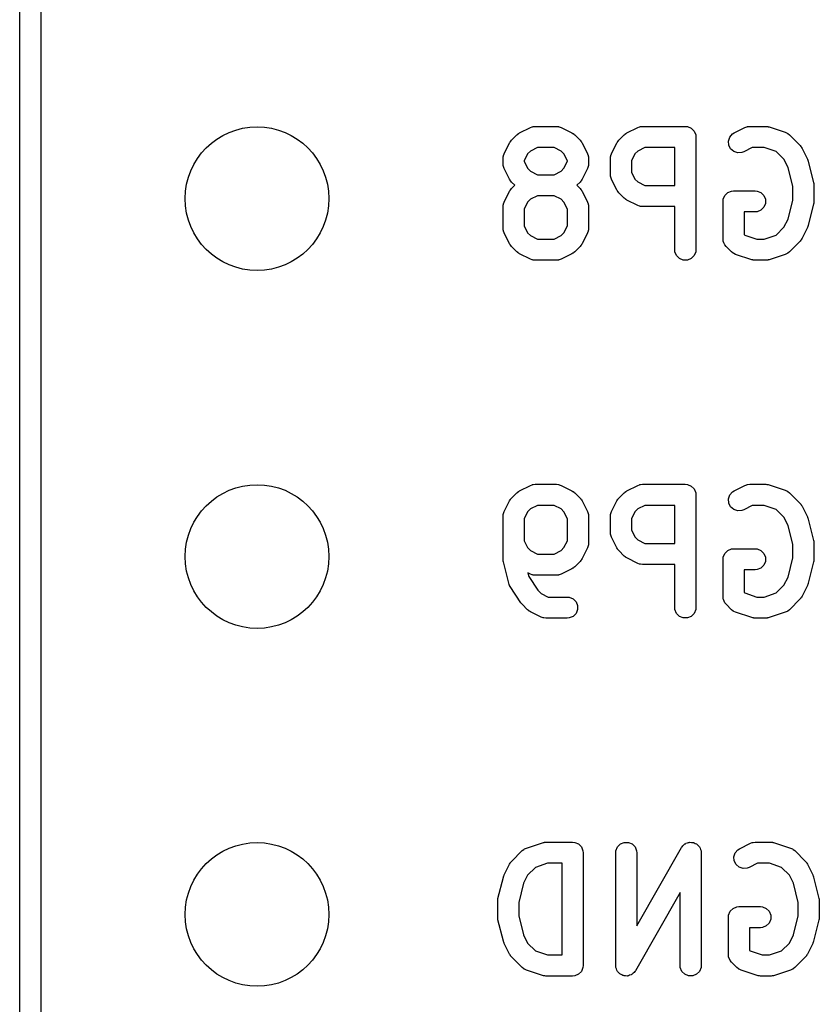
# Model space of a CAD drawing. Extents: x 101 to 222, y -128 to -44.
# Tile 11 of 23: x 198.82 to 204.49, y -82.81 to -75.82. Entities that reach past the tile are written whole.
import ezdxf

# ---------------------------------------------------------------- set-up
doc = ezdxf.new("R2010")
doc.units = 0
doc.layers.add('BLACK', color=7, linetype='CONTINUOUS')

msp = doc.modelspace()

# ---------------------------------------------------------------- linework, layer by layer
at = {"layer": 'BLACK', "linetype": 'CONTINUOUS'}
for p, q in [((198.81625, -101.32375), (198.81625, -50.32375)), ((198.96625, -50.39875), (198.96625, -101.24875)), ((202.441518, -76.588963), (202.45525, -76.583708)), ((202.45525, -76.583708), (202.457937, -76.583517)), ((202.457937, -76.583517), (202.460427, -76.582486)), ((202.460427, -76.582486), (202.475059, -76.581045)), ((202.475059, -76.581045), (202.62744, -76.581045)), ((202.62744, -76.581045), (202.642072, -76.582486)), ((202.642072, -76.582486), (202.644561, -76.583517)), ((202.644561, -76.583517), (202.647249, -76.583708)), ((202.647249, -76.583708), (202.660981, -76.588963)), ((203.203422, -76.588963), (203.217154, -76.583708)), ((203.217154, -76.583708), (203.219841, -76.583517)), ((203.219841, -76.583517), (203.222331, -76.582486)), ((203.222331, -76.582486), (203.236963, -76.581045)), ((203.236963, -76.581045), (203.541725, -76.581045)), ((203.541725, -76.581045), (203.556357, -76.582486)), ((203.556357, -76.582486), (203.583393, -76.593685)), ((203.965327, -76.588963), (203.979059, -76.583708)), ((203.979059, -76.583708), (203.981746, -76.583517)), ((203.981746, -76.583517), (203.984236, -76.582486)), ((203.984236, -76.582486), (203.998868, -76.581045)), ((203.998868, -76.581045), (204.113154, -76.581045)), ((204.113154, -76.581045), (204.120559, -76.581774)), ((204.120559, -76.581774), (204.122534, -76.581634)), ((204.122534, -76.581634), (204.125131, -76.582224)), ((204.125131, -76.582224), (204.127786, -76.582486)), ((204.127786, -76.582486), (204.129617, -76.583244)), ((204.129617, -76.583244), (204.136871, -76.584894)), ((204.136871, -76.584894), (204.251157, -76.622989)), ((202.30774, -76.679202), (202.345835, -76.641107)), ((202.345835, -76.641107), (202.351584, -76.636388)), ((202.351584, -76.636388), (202.352884, -76.63489)), ((202.352884, -76.63489), (202.355143, -76.633468)), ((202.355143, -76.633468), (202.3572, -76.63178)), ((202.3572, -76.63178), (202.359027, -76.631022)), ((202.359027, -76.631022), (202.365327, -76.627058)), ((202.365327, -76.627058), (202.441518, -76.588963)), ((202.660981, -76.588963), (202.737171, -76.627058)), ((202.737171, -76.627058), (202.74347, -76.631022)), ((202.74347, -76.631022), (202.745298, -76.63178)), ((202.745298, -76.63178), (202.747354, -76.633468)), ((202.747354, -76.633468), (202.749614, -76.63489)), ((202.749614, -76.63489), (202.750913, -76.636388)), ((202.750913, -76.636388), (202.756663, -76.641107)), ((202.756663, -76.641107), (202.794758, -76.679202)), ((203.069645, -76.679202), (203.10774, -76.641107)), ((203.10774, -76.641107), (203.113489, -76.636388)), ((203.113489, -76.636388), (203.114789, -76.63489)), ((203.114789, -76.63489), (203.117048, -76.633468)), ((203.117048, -76.633468), (203.119105, -76.63178)), ((203.119105, -76.63178), (203.120932, -76.631022)), ((203.120932, -76.631022), (203.127232, -76.627058)), ((203.127232, -76.627058), (203.203422, -76.588963)), ((203.583393, -76.593685), (203.604085, -76.614377)), ((203.604085, -76.614377), (203.615284, -76.641413)), ((203.615284, -76.641413), (203.616725, -76.656045)), ((203.616725, -76.656045), (203.616725, -77.456045)), ((203.857521, -76.656998), (203.876694, -76.63489)), ((203.876694, -76.63489), (203.889137, -76.627058)), ((203.889137, -76.627058), (203.965327, -76.588963)), ((204.251157, -76.622989), (204.264582, -76.628983)), ((204.264582, -76.628983), (204.266617, -76.630748)), ((204.266617, -76.630748), (204.269108, -76.63178)), ((204.269108, -76.63178), (204.280473, -76.641107)), ((204.280473, -76.641107), (204.356663, -76.717297)), ((202.255596, -76.774885), (202.293691, -76.698694)), ((202.293691, -76.698694), (202.297655, -76.692394)), ((202.297655, -76.692394), (202.298413, -76.690567)), ((202.298413, -76.690567), (202.300101, -76.68851)), ((202.300101, -76.68851), (202.301523, -76.686251)), ((202.301523, -76.686251), (202.303021, -76.684951)), ((202.303021, -76.684951), (202.30774, -76.679202)), ((202.794758, -76.679202), (202.799478, -76.684954)), ((202.799478, -76.684954), (202.800974, -76.686251)), ((202.800974, -76.686251), (202.802393, -76.688505)), ((202.802393, -76.688505), (202.804085, -76.690567)), ((202.804085, -76.690567), (202.804843, -76.692397)), ((202.804843, -76.692397), (202.808807, -76.698694)), ((202.808807, -76.698694), (202.846903, -76.774884)), ((203.0175, -76.774885), (203.055596, -76.698694)), ((203.055596, -76.698694), (203.059559, -76.692397)), ((203.059559, -76.692397), (203.060318, -76.690567)), ((203.060318, -76.690567), (203.062009, -76.688505)), ((203.062009, -76.688505), (203.063429, -76.686251)), ((203.063429, -76.686251), (203.064924, -76.684954)), ((203.064924, -76.684954), (203.069645, -76.679202)), ((203.848267, -76.684759), (203.857521, -76.656998)), ((203.850341, -76.713949), (203.848267, -76.684759)), ((203.863428, -76.740124), (203.850341, -76.713949)), ((204.356663, -76.717297), (204.361383, -76.723047)), ((204.361383, -76.723047), (204.36288, -76.724346)), ((204.36288, -76.724346), (204.364299, -76.7266)), ((204.364299, -76.7266), (204.365991, -76.728662)), ((202.247678, -76.808426), (202.249119, -76.793794)), ((202.249119, -76.793794), (202.25015, -76.791304)), ((202.25015, -76.791304), (202.250341, -76.788617)), ((202.250341, -76.788617), (202.255596, -76.774885)), ((202.422412, -76.776661), (202.397678, -76.82613)), ((202.443294, -76.755779), (202.422412, -76.776661)), ((202.492764, -76.731045), (202.443294, -76.755779)), ((202.609735, -76.731045), (202.492764, -76.731045)), ((202.659203, -76.755779), (202.609735, -76.731045)), ((202.680086, -76.776662), (202.659203, -76.755779)), ((202.704821, -76.826131), (202.680086, -76.776662)), ((202.846903, -76.774884), (202.852158, -76.788616)), ((202.852158, -76.788616), (202.852349, -76.791305)), ((202.852349, -76.791305), (202.85338, -76.793794)), ((202.85338, -76.793794), (202.854821, -76.808426)), ((203.009582, -76.808426), (203.011023, -76.793794)), ((203.011023, -76.793794), (203.012053, -76.791305)), ((203.012053, -76.791305), (203.012245, -76.788616)), ((203.012245, -76.788616), (203.0175, -76.774885)), ((203.184317, -76.776661), (203.159582, -76.826131)), ((203.2052, -76.755779), (203.184317, -76.776661)), ((203.254668, -76.731045), (203.2052, -76.755779)), ((203.466725, -76.731045), (203.254668, -76.731045)), ((203.466725, -77.000092), (203.466725, -76.731045)), ((203.885536, -76.759297), (203.863428, -76.740124)), ((203.913297, -76.768551), (203.885536, -76.759297)), ((203.942487, -76.766477), (203.913297, -76.768551)), ((203.956219, -76.761222), (203.942487, -76.766477)), ((204.016573, -76.731045), (203.956219, -76.761222)), ((204.100984, -76.731045), (204.016573, -76.731045)), ((204.186926, -76.759692), (204.100984, -76.731045)), ((204.24199, -76.814756), (204.186926, -76.759692)), ((204.365991, -76.728662), (204.366749, -76.730494)), ((204.366749, -76.730494), (204.370712, -76.736789)), ((204.370712, -76.736789), (204.408807, -76.81298)), ((202.247678, -76.846521), (202.247678, -76.808426)), ((202.249119, -76.861153), (202.247678, -76.846521)), ((202.25015, -76.863642), (202.249119, -76.861153)), ((202.250341, -76.86633), (202.25015, -76.863642)), ((202.255596, -76.880062), (202.250341, -76.86633)), ((202.397678, -76.82613), (202.397678, -76.828816)), ((202.397678, -76.828816), (202.422412, -76.878284)), ((202.680085, -76.878285), (202.704821, -76.828815)), ((202.704821, -76.828815), (202.704821, -76.826131)), ((202.852157, -76.866331), (202.846902, -76.880063)), ((202.852347, -76.863644), (202.852157, -76.866331)), ((202.85338, -76.861153), (202.852347, -76.863644)), ((202.854821, -76.846521), (202.85338, -76.861153)), ((202.854821, -76.808426), (202.854821, -76.846521)), ((203.009582, -76.922711), (203.009582, -76.808426)), ((203.159582, -76.826131), (203.159582, -76.905005)), ((204.27096, -76.872695), (204.24199, -76.814756)), ((204.408807, -76.81298), (204.409216, -76.814049)), ((204.409216, -76.814049), (204.409539, -76.814485)), ((204.409539, -76.814485), (204.411737, -76.820636)), ((204.411737, -76.820636), (204.414062, -76.826712)), ((204.414062, -76.826712), (204.4141, -76.82725)), ((204.4141, -76.82725), (204.414486, -76.82833)), ((204.414486, -76.82833), (204.452582, -76.980712)), ((202.293691, -76.956252), (202.255596, -76.880062)), ((202.422412, -76.878284), (202.443295, -76.899168)), ((202.443295, -76.899168), (202.492764, -76.923902)), ((202.492764, -76.923902), (202.609735, -76.923902)), ((202.609735, -76.923902), (202.659202, -76.899168)), ((202.659202, -76.899168), (202.680085, -76.878285)), ((202.846902, -76.880063), (202.808807, -76.956253)), ((203.011023, -76.937343), (203.009582, -76.922711)), ((203.159582, -76.905005), (203.184317, -76.954475)), ((204.304821, -77.008137), (204.27096, -76.872695)), ((202.297654, -76.962548), (202.293691, -76.956252)), ((202.298412, -76.964378), (202.297654, -76.962548)), ((202.300101, -76.966436), (202.298412, -76.964378)), ((202.301523, -76.968695), (202.300101, -76.966436)), ((202.303021, -76.969994), (202.301523, -76.968695)), ((202.307739, -76.975743), (202.303021, -76.969994)), ((202.330897, -76.998901), (202.307739, -76.975743)), ((202.30774, -77.022059), (202.330897, -76.998901)), ((202.794759, -76.975743), (202.7716, -76.998901)), ((202.7716, -76.998901), (202.794758, -77.022059)), ((202.799479, -76.969991), (202.794759, -76.975743)), ((202.800974, -76.968695), (202.799479, -76.969991)), ((202.802393, -76.96644), (202.800974, -76.968695)), ((202.804086, -76.964378), (202.802393, -76.96644)), ((202.804844, -76.962547), (202.804086, -76.964378)), ((202.808807, -76.956253), (202.804844, -76.962547)), ((203.012053, -76.939831), (203.011023, -76.937343)), ((203.012245, -76.942521), (203.012053, -76.939831)), ((203.0175, -76.956252), (203.012245, -76.942521)), ((203.055596, -77.032443), (203.0175, -76.956252)), ((203.184317, -76.954475), (203.2052, -76.975358)), ((203.2052, -76.975358), (203.254668, -77.000092)), ((203.254668, -77.000092), (203.466725, -77.000092)), ((204.452582, -76.980712), (204.452957, -76.983248)), ((204.452957, -76.983248), (204.45338, -76.98427)), ((204.45338, -76.98427), (204.453922, -76.989782)), ((204.453922, -76.989782), (204.454732, -76.995256)), ((204.454732, -76.995256), (204.454569, -76.996348)), ((204.454569, -76.996348), (204.454821, -76.998902)), ((204.454821, -76.998902), (204.454821, -77.113188)), ((202.255596, -77.117742), (202.293691, -77.041551)), ((202.293691, -77.041551), (202.297655, -77.035251)), ((202.297655, -77.035251), (202.298413, -77.033424)), ((202.298413, -77.033424), (202.300101, -77.031367)), ((202.300101, -77.031367), (202.301523, -77.029108)), ((202.301523, -77.029108), (202.303021, -77.027808)), ((202.303021, -77.027808), (202.30774, -77.022059)), ((202.492764, -77.073902), (202.443294, -77.098636)), ((202.609735, -77.073902), (202.492764, -77.073902)), ((202.659203, -77.098636), (202.609735, -77.073902)), ((202.794758, -77.022059), (202.799478, -77.027811)), ((202.799478, -77.027811), (202.800974, -77.029108)), ((202.800974, -77.029108), (202.802393, -77.031362)), ((202.802393, -77.031362), (202.804085, -77.033424)), ((202.804085, -77.033424), (202.804843, -77.035254)), ((202.804843, -77.035254), (202.808807, -77.041551)), ((202.808807, -77.041551), (202.846903, -77.117741)), ((203.059559, -77.038739), (203.055596, -77.032443)), ((203.060318, -77.04057), (203.059559, -77.038739)), ((203.062009, -77.042631), (203.060318, -77.04057)), ((203.063429, -77.044886), (203.062009, -77.042631)), ((203.064924, -77.046182), (203.063429, -77.044886)), ((203.069645, -77.051935), (203.064924, -77.046182)), ((203.10774, -77.09003), (203.069645, -77.051935)), ((203.811023, -77.098556), (203.822222, -77.07152)), ((203.822222, -77.07152), (203.842914, -77.050828)), ((203.842914, -77.050828), (203.86995, -77.039629)), ((203.86995, -77.039629), (203.884582, -77.038188)), ((203.884582, -77.038188), (204.036963, -77.038188)), ((204.036963, -77.038188), (204.051595, -77.039629)), ((204.051595, -77.039629), (204.078631, -77.050828)), ((204.078631, -77.050828), (204.099323, -77.07152)), ((204.099323, -77.07152), (204.110522, -77.098556)), ((204.304821, -77.103952), (204.304821, -77.008137)), ((202.247678, -77.151283), (202.249119, -77.136651)), ((202.249119, -77.136651), (202.25015, -77.134161)), ((202.25015, -77.134161), (202.250341, -77.131474)), ((202.250341, -77.131474), (202.255596, -77.117742)), ((202.422412, -77.119518), (202.397678, -77.168987)), ((202.443294, -77.098636), (202.422412, -77.119518)), ((202.680086, -77.119519), (202.659203, -77.098636)), ((202.704821, -77.168988), (202.680086, -77.119519)), ((202.846903, -77.117741), (202.852158, -77.131473)), ((202.852158, -77.131473), (202.852349, -77.134162)), ((202.852349, -77.134162), (202.85338, -77.136651)), ((202.85338, -77.136651), (202.854821, -77.151283)), ((203.113489, -77.094748), (203.10774, -77.09003)), ((203.114789, -77.096247), (203.113489, -77.094748)), ((203.117048, -77.097668), (203.114789, -77.096247)), ((203.119105, -77.099357), (203.117048, -77.097668)), ((203.120932, -77.100114), (203.119105, -77.099357)), ((203.127232, -77.104079), (203.120932, -77.100114)), ((203.203422, -77.142174), (203.127232, -77.104079)), ((203.217154, -77.147429), (203.203422, -77.142174)), ((203.809582, -77.113188), (203.811023, -77.098556)), ((203.809582, -77.379854), (203.809582, -77.113188)), ((204.110522, -77.12782), (204.099323, -77.154856)), ((204.110522, -77.098556), (204.110522, -77.12782)), ((204.27096, -77.239393), (204.304821, -77.103952)), ((204.452582, -77.131378), (204.414486, -77.28376)), ((204.452957, -77.128841), (204.452582, -77.131378)), ((204.45338, -77.12782), (204.452957, -77.128841)), ((204.453922, -77.122307), (204.45338, -77.12782)), ((204.454732, -77.116834), (204.453922, -77.122307)), ((204.454821, -77.113188), (204.454569, -77.115741)), ((204.454569, -77.115741), (204.454732, -77.116834)), ((202.247678, -77.303664), (202.247678, -77.151283)), ((202.397678, -77.168987), (202.397678, -77.285959)), ((202.704821, -77.285958), (202.704821, -77.168988)), ((202.854821, -77.151283), (202.854821, -77.303664)), ((203.219841, -77.147619), (203.217154, -77.147429)), ((203.222331, -77.148651), (203.219841, -77.147619)), ((203.236963, -77.150092), (203.222331, -77.148651)), ((203.466725, -77.150092), (203.236963, -77.150092)), ((203.466725, -77.456045), (203.466725, -77.150092)), ((204.036963, -77.188188), (203.959582, -77.188188)), ((203.959582, -77.188188), (203.959582, -77.348788)), ((204.051595, -77.186747), (204.036963, -77.188188)), ((204.078631, -77.175548), (204.051595, -77.186747)), ((204.099323, -77.154856), (204.078631, -77.175548)), ((204.24199, -77.297332), (204.27096, -77.239393)), ((204.414062, -77.285378), (204.411737, -77.291453)), ((204.4141, -77.284839), (204.414062, -77.285378)), ((204.414486, -77.28376), (204.4141, -77.284839)), ((202.249119, -77.318296), (202.247678, -77.303664)), ((202.25015, -77.320785), (202.249119, -77.318296)), ((202.250341, -77.323473), (202.25015, -77.320785)), ((202.255596, -77.337205), (202.250341, -77.323473)), ((202.293691, -77.413395), (202.255596, -77.337205)), ((202.397678, -77.285959), (202.422412, -77.335427)), ((202.422412, -77.335427), (202.443295, -77.356311)), ((202.659202, -77.356311), (202.680085, -77.335428)), ((202.680085, -77.335428), (202.704821, -77.285958)), ((202.846902, -77.337206), (202.808807, -77.413396)), ((202.852157, -77.323474), (202.846902, -77.337206)), ((202.852347, -77.320787), (202.852157, -77.323474)), ((202.85338, -77.318296), (202.852347, -77.320787)), ((202.854821, -77.303664), (202.85338, -77.318296)), ((203.959582, -77.348788), (203.963192, -77.352398)), ((203.963192, -77.352398), (204.049133, -77.381045)), ((204.100984, -77.381045), (204.186925, -77.352398)), ((204.186925, -77.352398), (204.24199, -77.297332)), ((204.408807, -77.29911), (204.370712, -77.3753)), ((204.409216, -77.29804), (204.408807, -77.29911)), ((204.409539, -77.297605), (204.409216, -77.29804)), ((204.411737, -77.291453), (204.409539, -77.297605)), ((202.297654, -77.419691), (202.293691, -77.413395)), ((202.298412, -77.421521), (202.297654, -77.419691)), ((202.300101, -77.423579), (202.298412, -77.421521)), ((202.301523, -77.425838), (202.300101, -77.423579)), ((202.443295, -77.356311), (202.492764, -77.381045)), ((202.492764, -77.381045), (202.609735, -77.381045)), ((202.609735, -77.381045), (202.659202, -77.356311)), ((202.802393, -77.423583), (202.800974, -77.425838)), ((202.804086, -77.421521), (202.802393, -77.423583)), ((202.804844, -77.41969), (202.804086, -77.421521)), ((202.808807, -77.413396), (202.804844, -77.41969)), ((203.811023, -77.394486), (203.809582, -77.379854)), ((203.816172, -77.406916), (203.811023, -77.394486)), ((203.822222, -77.421522), (203.816172, -77.406916)), ((203.831549, -77.432887), (203.822222, -77.421522)), ((204.049133, -77.381045), (204.100984, -77.381045)), ((204.356664, -77.394791), (204.280473, -77.470983)), ((204.361381, -77.389042), (204.356664, -77.394791)), ((204.36288, -77.387743), (204.361381, -77.389042)), ((204.364301, -77.385484), (204.36288, -77.387743)), ((204.365991, -77.383426), (204.364301, -77.385484)), ((204.366748, -77.381596), (204.365991, -77.383426)), ((204.370712, -77.3753), (204.366748, -77.381596)), ((202.303021, -77.427137), (202.301523, -77.425838)), ((202.307739, -77.432886), (202.303021, -77.427137)), ((202.345834, -77.470982), (202.307739, -77.432886)), ((202.351585, -77.475702), (202.345834, -77.470982)), ((202.352884, -77.4772), (202.351585, -77.475702)), ((202.355139, -77.478619), (202.352884, -77.4772)), ((202.357199, -77.48031), (202.355139, -77.478619)), ((202.359029, -77.481068), (202.357199, -77.48031)), ((202.365327, -77.485032), (202.359029, -77.481068)), ((202.441518, -77.523127), (202.365327, -77.485032)), ((202.737171, -77.485032), (202.660981, -77.523127)), ((202.74347, -77.481067), (202.737171, -77.485032)), ((202.745298, -77.48031), (202.74347, -77.481067)), ((202.747354, -77.478622), (202.745298, -77.48031)), ((202.749614, -77.4772), (202.747354, -77.478622)), ((202.750914, -77.4757), (202.749614, -77.4772)), ((202.756664, -77.470982), (202.750914, -77.4757)), ((202.794759, -77.432886), (202.756664, -77.470982)), ((202.799479, -77.427134), (202.794759, -77.432886)), ((202.800974, -77.425838), (202.799479, -77.427134)), ((203.468166, -77.470677), (203.466725, -77.456045)), ((203.479365, -77.497713), (203.468166, -77.470677)), ((203.615284, -77.470677), (203.604085, -77.497713)), ((203.616725, -77.456045), (203.615284, -77.470677)), ((203.869645, -77.470983), (203.831549, -77.432887)), ((203.88101, -77.480311), (203.869645, -77.470983)), ((203.8835, -77.481342), (203.88101, -77.480311)), ((203.885535, -77.483107), (203.8835, -77.481342)), ((203.898961, -77.489101), (203.885535, -77.483107)), ((204.013246, -77.527196), (203.898961, -77.489101)), ((204.251157, -77.489101), (204.136871, -77.527196)), ((204.264582, -77.483107), (204.251157, -77.489101)), ((204.266617, -77.481341), (204.264582, -77.483107)), ((204.269108, -77.48031), (204.266617, -77.481341)), ((204.280473, -77.470983), (204.269108, -77.48031)), ((202.45525, -77.528382), (202.441518, -77.523127)), ((202.457937, -77.528572), (202.45525, -77.528382)), ((202.460427, -77.529604), (202.457937, -77.528572)), ((202.475059, -77.531045), (202.460427, -77.529604)), ((202.62744, -77.531045), (202.475059, -77.531045)), ((202.642072, -77.529604), (202.62744, -77.531045)), ((202.644561, -77.528572), (202.642072, -77.529604)), ((202.647249, -77.528382), (202.644561, -77.528572)), ((202.660981, -77.523127), (202.647249, -77.528382)), ((203.500057, -77.518405), (203.479365, -77.497713)), ((203.527093, -77.529604), (203.500057, -77.518405)), ((203.556357, -77.529604), (203.527093, -77.529604)), ((203.583393, -77.518405), (203.556357, -77.529604)), ((203.604085, -77.497713), (203.583393, -77.518405)), ((204.020499, -77.528845), (204.013246, -77.527196)), ((204.022331, -77.529604), (204.020499, -77.528845)), ((204.024985, -77.529865), (204.022331, -77.529604)), ((204.027583, -77.530456), (204.024985, -77.529865)), ((204.029557, -77.530315), (204.027583, -77.530456)), ((204.036963, -77.531045), (204.029557, -77.530315)), ((204.113154, -77.531045), (204.036963, -77.531045)), ((204.120559, -77.530315), (204.113154, -77.531045)), ((204.122534, -77.530456), (204.120559, -77.530315)), ((204.125131, -77.529865), (204.122534, -77.530456)), ((204.127786, -77.529604), (204.125131, -77.529865)), ((204.129617, -77.528845), (204.127786, -77.529604)), ((204.136871, -77.527196), (204.129617, -77.528845)), ((202.355143, -79.173468), (202.3572, -79.17178)), ((202.3572, -79.17178), (202.359027, -79.171022)), ((202.359027, -79.171022), (202.365327, -79.167058)), ((202.365327, -79.167058), (202.441518, -79.128963)), ((202.441518, -79.128963), (202.45525, -79.123708)), ((202.45525, -79.123708), (202.457937, -79.123517)), ((202.457937, -79.123517), (202.460427, -79.122486)), ((202.460427, -79.122486), (202.475059, -79.121045)), ((202.475059, -79.121045), (202.62744, -79.121045)), ((202.62744, -79.121045), (202.642072, -79.122486)), ((202.642072, -79.122486), (202.644561, -79.123517)), ((202.644561, -79.123517), (202.647249, -79.123708)), ((202.647249, -79.123708), (202.660981, -79.128963)), ((202.660981, -79.128963), (202.737171, -79.167058)), ((202.737171, -79.167058), (202.74347, -79.171022)), ((202.74347, -79.171022), (202.745298, -79.17178)), ((202.745298, -79.17178), (202.747354, -79.173468)), ((203.117048, -79.173468), (203.119105, -79.17178)), ((203.119105, -79.17178), (203.120932, -79.171022)), ((203.120932, -79.171022), (203.127232, -79.167058)), ((203.127232, -79.167058), (203.203422, -79.128963)), ((203.203422, -79.128963), (203.217154, -79.123708)), ((203.217154, -79.123708), (203.219841, -79.123517)), ((203.219841, -79.123517), (203.222331, -79.122486)), ((203.222331, -79.122486), (203.236963, -79.121045)), ((203.236963, -79.121045), (203.541725, -79.121045)), ((203.541725, -79.121045), (203.556357, -79.122486)), ((203.556357, -79.122486), (203.583393, -79.133685)), ((203.583393, -79.133685), (203.604085, -79.154377)), ((203.604085, -79.154377), (203.615284, -79.181413)), ((203.876694, -79.17489), (203.889137, -79.167058)), ((203.889137, -79.167058), (203.965327, -79.128963)), ((203.965327, -79.128963), (203.979059, -79.123708)), ((203.979059, -79.123708), (203.981746, -79.123517)), ((203.981746, -79.123517), (203.984236, -79.122486)), ((203.984236, -79.122486), (203.998868, -79.121045)), ((203.998868, -79.121045), (204.113154, -79.121045)), ((204.113154, -79.121045), (204.120559, -79.121774)), ((204.120559, -79.121774), (204.122534, -79.121634)), ((204.122534, -79.121634), (204.125131, -79.122224)), ((204.125131, -79.122224), (204.127786, -79.122486)), ((204.127786, -79.122486), (204.129617, -79.123244)), ((204.129617, -79.123244), (204.136871, -79.124894)), ((204.136871, -79.124894), (204.251157, -79.162989)), ((204.251157, -79.162989), (204.264582, -79.168983)), ((204.264582, -79.168983), (204.266617, -79.170748)), ((204.266617, -79.170748), (204.269108, -79.17178)), ((204.269108, -79.17178), (204.280473, -79.181107)), ((202.255596, -79.314885), (202.293691, -79.238694)), ((202.293691, -79.238694), (202.297655, -79.232394)), ((202.297655, -79.232394), (202.298413, -79.230567)), ((202.298413, -79.230567), (202.300101, -79.22851)), ((202.300101, -79.22851), (202.301523, -79.226251)), ((202.301523, -79.226251), (202.303021, -79.224951)), ((202.303021, -79.224951), (202.30774, -79.219202)), ((202.30774, -79.219202), (202.345835, -79.181107)), ((202.345835, -79.181107), (202.351584, -79.176388)), ((202.351584, -79.176388), (202.352884, -79.17489)), ((202.352884, -79.17489), (202.355143, -79.173468)), ((202.747354, -79.173468), (202.749614, -79.17489)), ((202.749614, -79.17489), (202.750913, -79.176388)), ((202.750913, -79.176388), (202.756663, -79.181107)), ((202.756663, -79.181107), (202.794758, -79.219202)), ((202.794758, -79.219202), (202.799478, -79.224954)), ((202.799478, -79.224954), (202.800974, -79.226251)), ((202.800974, -79.226251), (202.802393, -79.228505)), ((202.802393, -79.228505), (202.804085, -79.230567)), ((202.804085, -79.230567), (202.804843, -79.232397)), ((202.804843, -79.232397), (202.808807, -79.238694)), ((202.808807, -79.238694), (202.846903, -79.314884)), ((203.0175, -79.314885), (203.055596, -79.238694)), ((203.055596, -79.238694), (203.059559, -79.232397)), ((203.059559, -79.232397), (203.060318, -79.230567)), ((203.060318, -79.230567), (203.062009, -79.228505)), ((203.062009, -79.228505), (203.063429, -79.226251)), ((203.063429, -79.226251), (203.064924, -79.224954)), ((203.064924, -79.224954), (203.069645, -79.219202)), ((203.069645, -79.219202), (203.10774, -79.181107)), ((203.10774, -79.181107), (203.113489, -79.176388)), ((203.113489, -79.176388), (203.114789, -79.17489)), ((203.114789, -79.17489), (203.117048, -79.173468)), ((203.615284, -79.181413), (203.616725, -79.196045)), ((203.616725, -79.196045), (203.616725, -79.996045)), ((203.848267, -79.224759), (203.857521, -79.196998)), ((203.850341, -79.253949), (203.848267, -79.224759)), ((203.857521, -79.196998), (203.876694, -79.17489)), ((204.280473, -79.181107), (204.356663, -79.257297)), ((202.443294, -79.295779), (202.422412, -79.316661)), ((202.492764, -79.271045), (202.443294, -79.295779)), ((202.609735, -79.271045), (202.492764, -79.271045)), ((202.659203, -79.295779), (202.609735, -79.271045)), ((202.680086, -79.316662), (202.659203, -79.295779)), ((203.2052, -79.295779), (203.184317, -79.316661)), ((203.254668, -79.271045), (203.2052, -79.295779)), ((203.466725, -79.271045), (203.254668, -79.271045)), ((203.466725, -79.540092), (203.466725, -79.271045)), ((203.863428, -79.280124), (203.850341, -79.253949)), ((203.885536, -79.299297), (203.863428, -79.280124)), ((203.913297, -79.308551), (203.885536, -79.299297)), ((203.942487, -79.306477), (203.913297, -79.308551)), ((203.956219, -79.301222), (203.942487, -79.306477)), ((204.016573, -79.271045), (203.956219, -79.301222)), ((204.100984, -79.271045), (204.016573, -79.271045)), ((204.186926, -79.299692), (204.100984, -79.271045)), ((204.24199, -79.354756), (204.186926, -79.299692)), ((204.356663, -79.257297), (204.361383, -79.263047)), ((204.361383, -79.263047), (204.36288, -79.264346)), ((204.36288, -79.264346), (204.364299, -79.2666)), ((204.364299, -79.2666), (204.365991, -79.268662)), ((204.365991, -79.268662), (204.366749, -79.270494)), ((204.366749, -79.270494), (204.370712, -79.276789)), ((204.370712, -79.276789), (204.408807, -79.35298)), ((202.247678, -79.348426), (202.249119, -79.333794)), ((202.247678, -79.653188), (202.247678, -79.348426)), ((202.249119, -79.333794), (202.25015, -79.331304)), ((202.25015, -79.331304), (202.250341, -79.328617)), ((202.250341, -79.328617), (202.255596, -79.314885)), ((202.422412, -79.316661), (202.397678, -79.36613)), ((202.397678, -79.36613), (202.397678, -79.521197)), ((202.704821, -79.366131), (202.680086, -79.316662)), ((202.704821, -79.521196), (202.704821, -79.366131)), ((202.846903, -79.314884), (202.852158, -79.328616)), ((202.852158, -79.328616), (202.852349, -79.331305)), ((202.852349, -79.331305), (202.85338, -79.333794)), ((202.85338, -79.333794), (202.854821, -79.348426)), ((202.854821, -79.348426), (202.854821, -79.538902)), ((203.009582, -79.348426), (203.011023, -79.333794)), ((203.009582, -79.462711), (203.009582, -79.348426)), ((203.011023, -79.333794), (203.012053, -79.331305)), ((203.012053, -79.331305), (203.012245, -79.328616)), ((203.012245, -79.328616), (203.0175, -79.314885)), ((203.184317, -79.316661), (203.159582, -79.366131)), ((203.159582, -79.366131), (203.159582, -79.445005)), ((204.27096, -79.412695), (204.24199, -79.354756)), ((204.408807, -79.35298), (204.409216, -79.354049)), ((204.409216, -79.354049), (204.409539, -79.354485)), ((204.409539, -79.354485), (204.411737, -79.360636)), ((204.411737, -79.360636), (204.414062, -79.366712)), ((204.414062, -79.366712), (204.4141, -79.36725)), ((204.4141, -79.36725), (204.414486, -79.36833)), ((204.414486, -79.36833), (204.452582, -79.520712)), ((203.159582, -79.445005), (203.184317, -79.494475)), ((204.304821, -79.548137), (204.27096, -79.412695)), ((202.397678, -79.521197), (202.422412, -79.570665)), ((202.680085, -79.570666), (202.704821, -79.521196)), ((203.011023, -79.477343), (203.009582, -79.462711)), ((203.012053, -79.479831), (203.011023, -79.477343)), ((203.012245, -79.482521), (203.012053, -79.479831)), ((203.0175, -79.496252), (203.012245, -79.482521)), ((203.055596, -79.572443), (203.0175, -79.496252)), ((203.184317, -79.494475), (203.2052, -79.515358)), ((203.2052, -79.515358), (203.254668, -79.540092)), ((204.452582, -79.520712), (204.452957, -79.523248)), ((202.422412, -79.570665), (202.443295, -79.591549)), ((202.443295, -79.591549), (202.492764, -79.616283)), ((202.609735, -79.616283), (202.659202, -79.591549)), ((202.659202, -79.591549), (202.680085, -79.570666)), ((202.846902, -79.572444), (202.808807, -79.648634)), ((202.852157, -79.558712), (202.846902, -79.572444)), ((202.852347, -79.556025), (202.852157, -79.558712)), ((202.85338, -79.553534), (202.852347, -79.556025)), ((202.854821, -79.538902), (202.85338, -79.553534)), ((203.059559, -79.578739), (203.055596, -79.572443)), ((203.060318, -79.58057), (203.059559, -79.578739)), ((203.062009, -79.582631), (203.060318, -79.58057)), ((203.063429, -79.584886), (203.062009, -79.582631)), ((203.064924, -79.586182), (203.063429, -79.584886)), ((203.069645, -79.591935), (203.064924, -79.586182)), ((203.254668, -79.540092), (203.466725, -79.540092)), ((203.822222, -79.61152), (203.842914, -79.590828)), ((203.842914, -79.590828), (203.86995, -79.579629)), ((203.86995, -79.579629), (203.884582, -79.578188)), ((203.884582, -79.578188), (204.036963, -79.578188)), ((204.036963, -79.578188), (204.051595, -79.579629)), ((204.051595, -79.579629), (204.078631, -79.590828)), ((204.078631, -79.590828), (204.099323, -79.61152)), ((204.304821, -79.643952), (204.304821, -79.548137)), ((204.452957, -79.523248), (204.45338, -79.52427)), ((204.45338, -79.52427), (204.453922, -79.529782)), ((204.453922, -79.529782), (204.454732, -79.535256)), ((204.454732, -79.535256), (204.454569, -79.536348)), ((204.454569, -79.536348), (204.454821, -79.538902)), ((204.454821, -79.538902), (204.454821, -79.653188)), ((202.247929, -79.655741), (202.247678, -79.653188)), ((202.247767, -79.656833), (202.247929, -79.655741)), ((202.248575, -79.662305), (202.247767, -79.656833)), ((202.492764, -79.616283), (202.609735, -79.616283)), ((202.800974, -79.661076), (202.799479, -79.662372)), ((202.802393, -79.658821), (202.800974, -79.661076)), ((202.804086, -79.656759), (202.802393, -79.658821)), ((202.804844, -79.654928), (202.804086, -79.656759)), ((202.808807, -79.648634), (202.804844, -79.654928)), ((203.10774, -79.63003), (203.069645, -79.591935)), ((203.113489, -79.634748), (203.10774, -79.63003)), ((203.114789, -79.636247), (203.113489, -79.634748)), ((203.117048, -79.637668), (203.114789, -79.636247)), ((203.119105, -79.639357), (203.117048, -79.637668)), ((203.120932, -79.640114), (203.119105, -79.639357)), ((203.127232, -79.644079), (203.120932, -79.640114)), ((203.203422, -79.682174), (203.127232, -79.644079)), ((203.809582, -79.653188), (203.811023, -79.638556)), ((203.809582, -79.919854), (203.809582, -79.653188)), ((203.811023, -79.638556), (203.822222, -79.61152)), ((204.099323, -79.61152), (204.110522, -79.638556)), ((204.110522, -79.638556), (204.110522, -79.66782)), ((204.27096, -79.779393), (204.304821, -79.643952)), ((204.454732, -79.656834), (204.453922, -79.662307)), ((204.454821, -79.653188), (204.454569, -79.655741)), ((204.454569, -79.655741), (204.454732, -79.656834)), ((202.249119, -79.66782), (202.248575, -79.662305)), ((202.249542, -79.668841), (202.249119, -79.66782)), ((202.249917, -79.671378), (202.249542, -79.668841)), ((202.288012, -79.823759), (202.249917, -79.671378)), ((202.737171, -79.72027), (202.660981, -79.758365)), ((202.74347, -79.716305), (202.737171, -79.72027)), ((202.745298, -79.715548), (202.74347, -79.716305)), ((202.747354, -79.71386), (202.745298, -79.715548)), ((202.749614, -79.712438), (202.747354, -79.71386)), ((202.750914, -79.710938), (202.749614, -79.712438)), ((202.756664, -79.70622), (202.750914, -79.710938)), ((202.794759, -79.668124), (202.756664, -79.70622)), ((202.799479, -79.662372), (202.794759, -79.668124)), ((203.217154, -79.687429), (203.203422, -79.682174)), ((203.219841, -79.687619), (203.217154, -79.687429)), ((203.222331, -79.688651), (203.219841, -79.687619)), ((203.236963, -79.690092), (203.222331, -79.688651)), ((203.466725, -79.690092), (203.236963, -79.690092)), ((203.466725, -79.996045), (203.466725, -79.690092)), ((204.036963, -79.728188), (203.959582, -79.728188)), ((203.959582, -79.728188), (203.959582, -79.888788)), ((204.051595, -79.726747), (204.036963, -79.728188)), ((204.078631, -79.715548), (204.051595, -79.726747)), ((204.099323, -79.694856), (204.078631, -79.715548)), ((204.110522, -79.66782), (204.099323, -79.694856)), ((204.452582, -79.671378), (204.414486, -79.82376)), ((204.452957, -79.668841), (204.452582, -79.671378)), ((204.45338, -79.66782), (204.452957, -79.668841)), ((204.453922, -79.662307), (204.45338, -79.66782)), ((202.441518, -79.758365), (202.424103, -79.749658)), ((202.424103, -79.749658), (202.430383, -79.774775)), ((202.430383, -79.774775), (202.495249, -79.872074)), ((202.45525, -79.76362), (202.441518, -79.758365)), ((202.457937, -79.76381), (202.45525, -79.76362)), ((202.460427, -79.764842), (202.457937, -79.76381)), ((202.475059, -79.766283), (202.460427, -79.764842)), ((202.62744, -79.766283), (202.475059, -79.766283)), ((202.642072, -79.764842), (202.62744, -79.766283)), ((202.644561, -79.76381), (202.642072, -79.764842)), ((202.647249, -79.76362), (202.644561, -79.76381)), ((202.660981, -79.758365), (202.647249, -79.76362)), ((204.24199, -79.837332), (204.27096, -79.779393)), ((202.291092, -79.832381), (202.288012, -79.823759)), ((202.291452, -79.834198), (202.291092, -79.832381)), ((202.29233, -79.835845), (202.291452, -79.834198)), ((202.292959, -79.837605), (202.29233, -79.835845)), ((202.294062, -79.839093), (202.292959, -79.837605)), ((202.298369, -79.847172), (202.294062, -79.839093)), ((202.374559, -79.961456), (202.298369, -79.847172)), ((204.186925, -79.892398), (204.24199, -79.837332)), ((204.408807, -79.83911), (204.370712, -79.9153)), ((204.409216, -79.83804), (204.408807, -79.83911)), ((204.409539, -79.837605), (204.409216, -79.83804)), ((204.411737, -79.831453), (204.409539, -79.837605)), ((204.414062, -79.825378), (204.411737, -79.831453)), ((204.4141, -79.824839), (204.414062, -79.825378)), ((204.414486, -79.82376), (204.4141, -79.824839)), ((202.495249, -79.872074), (202.519486, -79.896311)), ((202.519486, -79.896311), (202.568954, -79.921045)), ((202.568954, -79.921045), (202.70363, -79.921045)), ((202.70363, -79.921045), (202.718262, -79.922486)), ((202.718262, -79.922486), (202.745298, -79.933685)), ((202.745298, -79.933685), (202.76599, -79.954377)), ((203.811023, -79.934486), (203.809582, -79.919854)), ((203.812537, -79.938141), (203.811023, -79.934486)), ((203.822222, -79.961522), (203.812537, -79.938141)), ((203.959582, -79.888788), (203.963192, -79.892398)), ((203.963192, -79.892398), (204.049133, -79.921045)), ((204.049133, -79.921045), (204.100984, -79.921045)), ((204.100984, -79.921045), (204.186925, -79.892398)), ((204.356664, -79.934791), (204.280473, -80.010983)), ((204.361381, -79.929042), (204.356664, -79.934791)), ((204.36288, -79.927743), (204.361381, -79.929042)), ((204.364301, -79.925484), (204.36288, -79.927743)), ((204.365991, -79.923426), (204.364301, -79.925484)), ((204.366748, -79.921596), (204.365991, -79.923426)), ((204.370712, -79.9153), (204.366748, -79.921596)), ((202.374592, -79.961497), (202.374559, -79.961456)), ((202.374603, -79.961522), (202.374592, -79.961497)), ((202.379244, -79.967178), (202.374603, -79.961522)), ((202.383874, -79.972831), (202.379244, -79.967178)), ((202.383896, -79.972845), (202.383874, -79.972831)), ((202.38393, -79.972887), (202.383896, -79.972845)), ((202.422026, -80.010983), (202.38393, -79.972887)), ((202.427776, -80.015703), (202.422026, -80.010983)), ((202.76599, -79.954377), (202.777189, -79.981413)), ((202.777189, -80.010677), (202.76599, -80.037713)), ((202.777189, -79.981413), (202.777189, -80.010677)), ((203.468166, -80.010677), (203.466725, -79.996045)), ((203.479365, -80.037713), (203.468166, -80.010677)), ((203.615284, -80.010677), (203.604085, -80.037713)), ((203.616725, -79.996045), (203.615284, -80.010677)), ((203.831549, -79.972887), (203.822222, -79.961522)), ((203.869645, -80.010983), (203.831549, -79.972887)), ((203.88101, -80.020311), (203.869645, -80.010983)), ((204.280473, -80.010983), (204.269108, -80.02031)), ((202.429075, -80.0172), (202.427776, -80.015703)), ((202.431329, -80.018619), (202.429075, -80.0172)), ((202.433391, -80.020311), (202.431329, -80.018619)), ((202.435223, -80.021069), (202.433391, -80.020311)), ((202.441518, -80.025032), (202.435223, -80.021069)), ((202.517708, -80.063127), (202.441518, -80.025032)), ((202.53144, -80.068382), (202.517708, -80.063127)), ((202.534127, -80.068572), (202.53144, -80.068382)), ((202.536617, -80.069604), (202.534127, -80.068572)), ((202.551249, -80.071045), (202.536617, -80.069604)), ((202.70363, -80.071045), (202.551249, -80.071045)), ((202.718262, -80.069604), (202.70363, -80.071045)), ((202.745298, -80.058405), (202.718262, -80.069604)), ((202.76599, -80.037713), (202.745298, -80.058405)), ((203.500057, -80.058405), (203.479365, -80.037713)), ((203.527093, -80.069604), (203.500057, -80.058405)), ((203.556357, -80.069604), (203.527093, -80.069604)), ((203.583393, -80.058405), (203.556357, -80.069604)), ((203.604085, -80.037713), (203.583393, -80.058405)), ((203.8835, -80.021342), (203.88101, -80.020311)), ((203.885535, -80.023107), (203.8835, -80.021342)), ((203.898961, -80.029101), (203.885535, -80.023107)), ((204.013246, -80.067196), (203.898961, -80.029101)), ((204.020499, -80.068845), (204.013246, -80.067196)), ((204.022331, -80.069604), (204.020499, -80.068845)), ((204.024985, -80.069865), (204.022331, -80.069604)), ((204.027583, -80.070456), (204.024985, -80.069865)), ((204.029557, -80.070315), (204.027583, -80.070456)), ((204.036963, -80.071045), (204.029557, -80.070315)), ((204.113154, -80.071045), (204.036963, -80.071045)), ((204.120559, -80.070315), (204.113154, -80.071045)), ((204.122534, -80.070456), (204.120559, -80.070315)), ((204.125131, -80.069865), (204.122534, -80.070456)), ((204.127786, -80.069604), (204.125131, -80.069865)), ((204.129617, -80.068845), (204.127786, -80.069604)), ((204.136871, -80.067196), (204.129617, -80.068845)), ((204.251157, -80.029101), (204.136871, -80.067196)), ((204.264582, -80.023107), (204.251157, -80.029101)), ((204.266617, -80.021341), (204.264582, -80.023107)), ((204.269108, -80.02031), (204.266617, -80.021341)), ((202.413246, -81.702989), (202.527532, -81.664894)), ((202.527532, -81.664894), (202.534785, -81.663244)), ((202.534785, -81.663244), (202.536617, -81.662486)), ((202.536617, -81.662486), (202.539271, -81.662224)), ((202.539271, -81.662224), (202.541869, -81.661634)), ((202.541869, -81.661634), (202.543843, -81.661774)), ((202.543843, -81.661774), (202.551249, -81.661045)), ((202.551249, -81.661045), (202.741725, -81.661045)), ((202.741725, -81.661045), (202.756357, -81.662486)), ((202.756357, -81.662486), (202.783393, -81.673685)), ((202.783393, -81.673685), (202.804085, -81.694377)), ((203.060317, -81.694377), (203.081009, -81.673685)), ((203.081009, -81.673685), (203.108045, -81.662486)), ((203.108045, -81.662486), (203.137309, -81.662486)), ((203.137309, -81.662486), (203.164345, -81.673685)), ((203.164345, -81.673685), (203.185037, -81.694377)), ((203.518859, -81.692977), (203.523212, -81.686845)), ((203.523212, -81.686845), (203.5311, -81.680736)), ((203.5311, -81.680736), (203.538152, -81.673685)), ((203.538152, -81.673685), (203.54257, -81.671854)), ((203.54257, -81.671854), (203.54635, -81.668928)), ((203.54635, -81.668928), (203.555971, -81.666303)), ((203.555971, -81.666303), (203.565188, -81.662486)), ((203.565188, -81.662486), (203.569969, -81.662486)), ((203.569969, -81.662486), (203.574581, -81.661228)), ((203.574581, -81.661228), (203.584478, -81.662486)), ((203.584478, -81.662486), (203.594452, -81.662486)), ((203.594452, -81.662486), (203.598867, -81.664315)), ((203.598867, -81.664315), (203.603611, -81.664918)), ((203.603611, -81.664918), (203.612275, -81.669868)), ((203.612275, -81.669868), (203.621488, -81.673685)), ((203.621488, -81.673685), (203.624866, -81.677063)), ((203.624866, -81.677063), (203.62902, -81.679437)), ((203.62902, -81.679437), (203.635129, -81.687326)), ((203.635129, -81.687326), (203.64218, -81.694377)), ((203.927232, -81.707058), (204.003422, -81.668963)), ((204.003422, -81.668963), (204.017154, -81.663708)), ((204.017154, -81.663708), (204.019841, -81.663517)), ((204.019841, -81.663517), (204.022331, -81.662486)), ((204.022331, -81.662486), (204.036963, -81.661045)), ((204.036963, -81.661045), (204.151249, -81.661045)), ((204.151249, -81.661045), (204.158654, -81.661774)), ((204.158654, -81.661774), (204.160629, -81.661634)), ((204.160629, -81.661634), (204.163226, -81.662224)), ((204.163226, -81.662224), (204.165881, -81.662486)), ((204.165881, -81.662486), (204.167712, -81.663244)), ((204.167712, -81.663244), (204.174966, -81.664894)), ((204.174966, -81.664894), (204.289252, -81.702989)), ((202.30774, -81.797297), (202.38393, -81.721107)), ((202.38393, -81.721107), (202.395295, -81.711779)), ((202.395295, -81.711779), (202.397787, -81.710746)), ((202.397787, -81.710746), (202.399821, -81.708983)), ((202.399821, -81.708983), (202.413246, -81.702989)), ((202.804085, -81.694377), (202.815284, -81.721413)), ((202.815284, -81.721413), (202.816725, -81.736045)), ((202.816725, -81.736045), (202.816725, -82.536045)), ((203.047677, -81.736045), (203.049118, -81.721413)), ((203.047677, -82.536045), (203.047677, -81.736045)), ((203.049118, -81.721413), (203.060317, -81.694377)), ((203.185037, -81.694377), (203.196236, -81.721413)), ((203.196236, -81.721413), (203.197677, -81.736045)), ((203.197677, -82.253628), (203.514702, -81.698835)), ((203.197677, -81.736045), (203.197677, -82.253628)), ((203.514702, -81.698835), (203.51689, -81.695751)), ((203.51689, -81.695751), (203.51746, -81.694377)), ((203.51746, -81.694377), (203.518859, -81.692977)), ((203.64218, -81.694377), (203.644009, -81.698793)), ((203.644009, -81.698793), (203.646937, -81.702574)), ((203.646937, -81.702574), (203.649561, -81.712197)), ((203.649561, -81.712197), (203.653379, -81.721413)), ((203.653379, -81.721413), (203.654115, -81.728895)), ((203.654115, -81.728895), (203.654637, -81.730806)), ((203.654637, -81.730806), (203.654449, -81.732281)), ((203.654449, -81.732281), (203.65482, -81.736045)), ((203.65482, -81.736045), (203.65482, -82.536045)), ((203.886362, -81.764759), (203.895616, -81.736998)), ((203.895616, -81.736998), (203.914789, -81.71489)), ((203.914789, -81.71489), (203.927232, -81.707058)), ((204.289252, -81.702989), (204.302677, -81.708983)), ((204.302677, -81.708983), (204.304712, -81.710748)), ((204.304712, -81.710748), (204.307203, -81.71178)), ((204.307203, -81.71178), (204.318568, -81.721107)), ((204.318568, -81.721107), (204.394758, -81.797297)), ((202.255596, -81.89298), (202.293691, -81.816789)), ((202.293691, -81.816789), (202.297655, -81.810489)), ((202.297655, -81.810489), (202.298413, -81.808662)), ((202.298413, -81.808662), (202.300101, -81.806605)), ((202.300101, -81.806605), (202.301523, -81.804346)), ((202.301523, -81.804346), (202.303021, -81.803046)), ((202.303021, -81.803046), (202.30774, -81.797297)), ((202.563419, -81.811045), (202.477476, -81.839692)), ((202.666725, -81.811045), (202.563419, -81.811045)), ((202.666725, -82.461045), (202.666725, -81.811045)), ((203.888436, -81.793949), (203.886362, -81.764759)), ((203.901523, -81.820124), (203.888436, -81.793949)), ((203.923631, -81.839297), (203.901523, -81.820124)), ((204.054668, -81.811045), (203.994314, -81.841222)), ((204.139079, -81.811045), (204.054668, -81.811045)), ((204.225021, -81.839692), (204.139079, -81.811045)), ((204.394758, -81.797297), (204.399478, -81.803047)), ((204.399478, -81.803047), (204.400975, -81.804346)), ((204.400975, -81.804346), (204.402394, -81.8066)), ((204.402394, -81.8066), (204.404086, -81.808662)), ((204.404086, -81.808662), (204.404844, -81.810494)), ((204.404844, -81.810494), (204.408807, -81.816789)), ((204.408807, -81.816789), (204.446902, -81.89298)), ((202.252665, -81.900636), (202.254864, -81.894485)), ((202.254864, -81.894485), (202.255186, -81.894049)), ((202.255186, -81.894049), (202.255596, -81.89298)), ((202.422412, -81.894756), (202.393442, -81.952696)), ((202.477476, -81.839692), (202.422412, -81.894756)), ((203.951392, -81.848551), (203.923631, -81.839297)), ((203.980582, -81.846477), (203.951392, -81.848551)), ((203.994314, -81.841222), (203.980582, -81.846477)), ((204.280085, -81.894756), (204.225021, -81.839692)), ((204.309055, -81.952695), (204.280085, -81.894756)), ((204.446902, -81.89298), (204.447311, -81.894049)), ((204.447311, -81.894049), (204.447634, -81.894485)), ((204.447634, -81.894485), (204.449832, -81.900636)), ((202.211821, -82.060711), (202.249917, -81.90833)), ((202.249917, -81.90833), (202.250302, -81.90725)), ((202.250302, -81.90725), (202.250341, -81.906712)), ((202.250341, -81.906712), (202.252665, -81.900636)), ((202.393442, -81.952696), (202.359582, -82.088137)), ((204.342916, -82.088137), (204.309055, -81.952695)), ((204.449832, -81.900636), (204.452157, -81.906712)), ((204.452157, -81.906712), (204.452195, -81.90725)), ((204.452195, -81.90725), (204.452581, -81.90833)), ((204.452581, -81.90833), (204.490677, -82.060712)), ((203.50482, -82.018461), (203.187795, -82.573255)), ((203.50482, -82.536045), (203.50482, -82.018461)), ((202.209582, -82.078902), (202.209833, -82.076348)), ((202.209582, -82.193188), (202.209582, -82.078902)), ((202.209671, -82.075256), (202.21048, -82.069781)), ((202.209833, -82.076348), (202.209671, -82.075256)), ((202.21048, -82.069781), (202.211023, -82.06427)), ((202.211023, -82.06427), (202.211445, -82.063249)), ((202.211445, -82.063249), (202.211821, -82.060711)), ((202.359582, -82.088137), (202.359582, -82.183952)), ((204.342916, -82.183952), (204.342916, -82.088137)), ((204.490677, -82.060712), (204.491052, -82.063248)), ((204.491052, -82.063248), (204.491475, -82.06427)), ((204.491475, -82.06427), (204.492017, -82.069782)), ((204.492017, -82.069782), (204.492827, -82.075256)), ((204.492827, -82.075256), (204.492664, -82.076348)), ((204.492664, -82.076348), (204.492916, -82.078902)), ((204.492916, -82.078902), (204.492916, -82.193188)), ((203.849118, -82.178556), (203.860317, -82.15152)), ((203.860317, -82.15152), (203.881009, -82.130828)), ((203.881009, -82.130828), (203.908045, -82.119629)), ((203.908045, -82.119629), (203.922677, -82.118188)), ((203.922677, -82.118188), (204.075058, -82.118188)), ((204.075058, -82.118188), (204.08969, -82.119629)), ((204.08969, -82.119629), (204.116726, -82.130828)), ((204.116726, -82.130828), (204.137418, -82.15152)), ((204.137418, -82.15152), (204.148617, -82.178556)), ((202.209833, -82.195741), (202.209582, -82.193188)), ((202.209671, -82.196834), (202.209833, -82.195741)), ((202.21048, -82.202308), (202.209671, -82.196834)), ((202.211023, -82.20782), (202.21048, -82.202308)), ((202.211445, -82.20884), (202.211023, -82.20782)), ((202.211821, -82.211379), (202.211445, -82.20884)), ((202.249917, -82.36376), (202.211821, -82.211379)), ((202.359582, -82.183952), (202.393442, -82.319392)), ((203.847677, -82.193188), (203.849118, -82.178556)), ((203.847677, -82.459854), (203.847677, -82.193188)), ((204.137418, -82.234856), (204.116726, -82.255548)), ((204.148617, -82.20782), (204.137418, -82.234856)), ((204.148617, -82.178556), (204.148617, -82.20782)), ((204.309055, -82.319393), (204.342916, -82.183952)), ((204.490677, -82.211378), (204.452581, -82.36376)), ((204.491052, -82.208841), (204.490677, -82.211378)), ((204.491475, -82.20782), (204.491052, -82.208841)), ((204.492017, -82.202307), (204.491475, -82.20782)), ((204.492827, -82.196834), (204.492017, -82.202307)), ((204.492916, -82.193188), (204.492664, -82.195741)), ((204.492664, -82.195741), (204.492827, -82.196834)), ((204.075058, -82.268188), (203.997677, -82.268188)), ((203.997677, -82.268188), (203.997677, -82.428788)), ((204.08969, -82.266747), (204.075058, -82.268188)), ((204.116726, -82.255548), (204.08969, -82.266747)), ((202.250302, -82.364839), (202.249917, -82.36376)), ((202.250341, -82.365378), (202.250302, -82.364839)), ((202.252665, -82.371453), (202.250341, -82.365378)), ((202.254864, -82.377605), (202.252665, -82.371453)), ((202.255186, -82.37804), (202.254864, -82.377605)), ((202.255596, -82.37911), (202.255186, -82.37804)), ((202.293691, -82.4553), (202.255596, -82.37911)), ((202.393442, -82.319392), (202.422412, -82.377332)), ((202.422412, -82.377332), (202.477477, -82.432398)), ((204.22502, -82.432398), (204.280085, -82.377332)), ((204.280085, -82.377332), (204.309055, -82.319393)), ((204.446902, -82.37911), (204.408807, -82.4553)), ((204.447311, -82.37804), (204.446902, -82.37911)), ((204.447634, -82.377605), (204.447311, -82.37804)), ((204.449832, -82.371453), (204.447634, -82.377605)), ((204.452157, -82.365378), (204.449832, -82.371453)), ((204.452195, -82.364839), (204.452157, -82.365378)), ((204.452581, -82.36376), (204.452195, -82.364839)), ((202.297654, -82.461596), (202.293691, -82.4553)), ((202.477477, -82.432398), (202.563419, -82.461045)), ((203.997677, -82.428788), (204.001287, -82.432398)), ((204.001287, -82.432398), (204.087228, -82.461045)), ((204.139079, -82.461045), (204.22502, -82.432398)), ((204.408807, -82.4553), (204.404843, -82.461596)), ((202.298412, -82.463426), (202.297654, -82.461596)), ((202.300101, -82.465484), (202.298412, -82.463426)), ((202.301523, -82.467743), (202.300101, -82.465484)), ((202.303021, -82.469042), (202.301523, -82.467743)), ((202.30774, -82.474792), (202.303021, -82.469042)), ((202.38393, -82.550983), (202.30774, -82.474792)), ((202.563419, -82.461045), (202.666725, -82.461045)), ((203.849118, -82.474486), (203.847677, -82.459854)), ((203.849245, -82.474792), (203.849118, -82.474486)), ((203.860317, -82.501522), (203.849245, -82.474792)), ((203.869644, -82.512887), (203.860317, -82.501522)), ((203.90774, -82.550983), (203.869644, -82.512887)), ((204.087228, -82.461045), (204.139079, -82.461045)), ((204.394759, -82.474791), (204.318568, -82.550983)), ((204.399476, -82.469042), (204.394759, -82.474791)), ((204.400975, -82.467743), (204.399476, -82.469042)), ((204.402396, -82.465484), (204.400975, -82.467743)), ((204.404086, -82.463426), (204.402396, -82.465484)), ((204.404843, -82.461596), (204.404086, -82.463426)), ((202.395295, -82.56031), (202.38393, -82.550983)), ((202.397785, -82.561341), (202.395295, -82.56031)), ((202.399821, -82.563107), (202.397785, -82.561341)), ((202.413246, -82.569101), (202.399821, -82.563107)), ((202.527532, -82.607196), (202.413246, -82.569101)), ((202.804085, -82.577713), (202.783393, -82.598405)), ((202.815284, -82.550677), (202.804085, -82.577713)), ((202.816725, -82.536045), (202.815284, -82.550677)), ((203.048047, -82.539808), (203.047677, -82.536045)), ((203.04786, -82.541284), (203.048047, -82.539808)), ((203.048381, -82.543194), (203.04786, -82.541284)), ((203.049118, -82.550677), (203.048381, -82.543194)), ((203.052935, -82.559892), (203.049118, -82.550677)), ((203.05556, -82.569516), (203.052935, -82.559892)), ((203.058487, -82.573296), (203.05556, -82.569516)), ((203.060317, -82.577713), (203.058487, -82.573296)), ((203.067367, -82.584763), (203.060317, -82.577713)), ((203.073477, -82.592653), (203.067367, -82.584763)), ((203.07763, -82.595026), (203.073477, -82.592653)), ((203.081009, -82.598405), (203.07763, -82.595026)), ((203.171395, -82.591354), (203.164345, -82.598405)), ((203.179285, -82.585245), (203.171395, -82.591354)), ((203.183637, -82.579112), (203.179285, -82.585245)), ((203.185037, -82.577713), (203.183637, -82.579112)), ((203.185606, -82.576338), (203.185037, -82.577713)), ((203.187795, -82.573255), (203.185606, -82.576338)), ((203.506261, -82.550677), (203.50482, -82.536045)), ((203.51746, -82.577713), (203.506261, -82.550677)), ((203.538152, -82.598405), (203.51746, -82.577713)), ((203.64218, -82.577713), (203.621488, -82.598405)), ((203.653379, -82.550677), (203.64218, -82.577713)), ((203.65482, -82.536045), (203.653379, -82.550677)), ((203.919105, -82.560311), (203.90774, -82.550983)), ((203.921595, -82.561342), (203.919105, -82.560311)), ((203.92363, -82.563107), (203.921595, -82.561342)), ((203.937056, -82.569101), (203.92363, -82.563107)), ((204.051341, -82.607196), (203.937056, -82.569101)), ((204.289252, -82.569101), (204.174966, -82.607196)), ((204.302677, -82.563107), (204.289252, -82.569101)), ((204.304712, -82.561341), (204.302677, -82.563107)), ((204.307203, -82.56031), (204.304712, -82.561341)), ((204.318568, -82.550983), (204.307203, -82.56031)), ((202.534785, -82.608845), (202.527532, -82.607196)), ((202.536617, -82.609604), (202.534785, -82.608845)), ((202.539271, -82.609865), (202.536617, -82.609604)), ((202.541869, -82.610456), (202.539271, -82.609865)), ((202.543843, -82.610315), (202.541869, -82.610456)), ((202.551249, -82.611045), (202.543843, -82.610315)), ((202.741725, -82.611045), (202.551249, -82.611045)), ((202.756357, -82.609604), (202.741725, -82.611045)), ((202.783393, -82.598405), (202.756357, -82.609604)), ((203.090221, -82.602221), (203.081009, -82.598405)), ((203.098886, -82.607172), (203.090221, -82.602221)), ((203.103629, -82.607774), (203.098886, -82.607172)), ((203.108045, -82.609604), (203.103629, -82.607774)), ((203.118019, -82.609604), (203.108045, -82.609604)), ((203.127916, -82.610862), (203.118019, -82.609604)), ((203.132528, -82.609604), (203.127916, -82.610862)), ((203.137309, -82.609604), (203.132528, -82.609604)), ((203.146524, -82.605786), (203.137309, -82.609604)), ((203.156148, -82.603162), (203.146524, -82.605786)), ((203.159928, -82.600234), (203.156148, -82.603162)), ((203.164345, -82.598405), (203.159928, -82.600234)), ((203.565188, -82.609604), (203.538152, -82.598405)), ((203.594452, -82.609604), (203.565188, -82.609604)), ((203.621488, -82.598405), (203.594452, -82.609604)), ((204.058594, -82.608845), (204.051341, -82.607196)), ((204.060426, -82.609604), (204.058594, -82.608845)), ((204.06308, -82.609865), (204.060426, -82.609604)), ((204.065678, -82.610456), (204.06308, -82.609865)), ((204.067652, -82.610315), (204.065678, -82.610456)), ((204.075058, -82.611045), (204.067652, -82.610315)), ((204.151249, -82.611045), (204.075058, -82.611045)), ((204.158654, -82.610315), (204.151249, -82.611045)), ((204.160629, -82.610456), (204.158654, -82.610315)), ((204.163226, -82.609865), (204.160629, -82.610456)), ((204.165881, -82.609604), (204.163226, -82.609865)), ((204.167712, -82.608845), (204.165881, -82.609604)), ((204.174966, -82.607196), (204.167712, -82.608845))]:
    msp.add_line(p, q, dxfattribs=at)
at = {"layer": 'BLACK'}
for centre in [(200.50125, -77.09375), (200.50125, -79.63375), (200.50125, -82.17375)]:
    msp.add_circle(centre, 0.51, dxfattribs=at)

doc.saveas('drawing.dxf')
